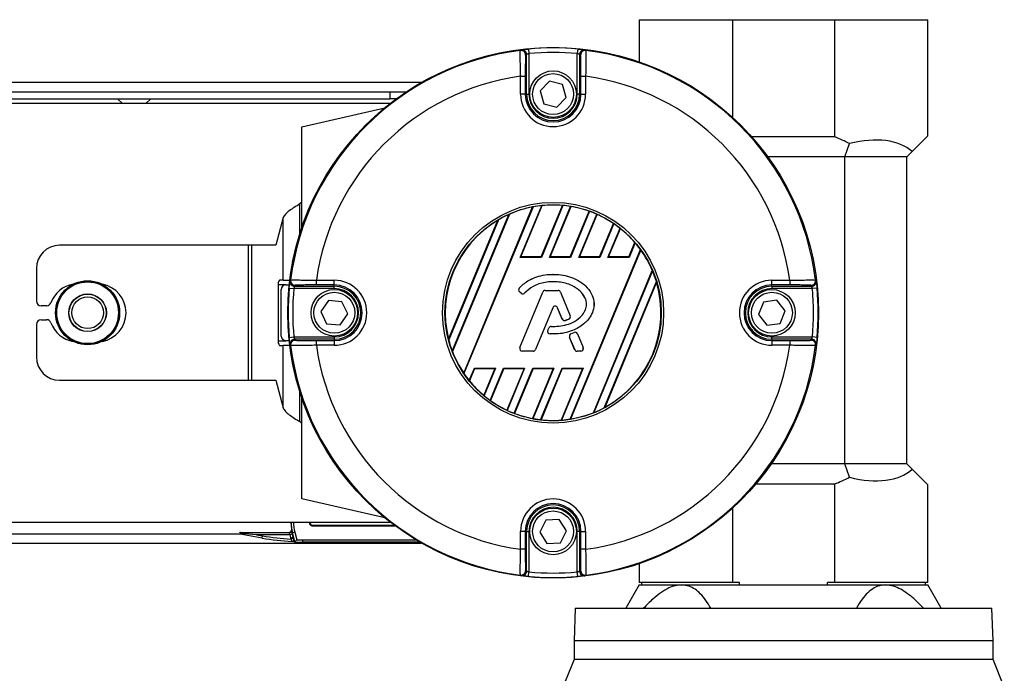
# Model space of a CAD drawing. Header units: millimetres. Extents: x 0 to 420, y 0 to 297.
# Tile 45 of 62: x 206 to 223, y 236 to 248. Entities that reach past the tile are written whole.
import ezdxf

# ---------------------------------------------------------------- set-up
doc = ezdxf.new("R2010")
doc.units = ezdxf.units.MM

msp = doc.modelspace()

# ---------------------------------------------------------------- linework, layer by layer
at = {"color": 7, "linetype": 'Continuous', "lineweight": 25}
for p, q in [((216.73198, 247.87661), (216.73198, 247.13961)), ((216.73198, 247.87661), (218.358, 247.87661)), ((218.358, 247.87661), (218.358, 246.17244)), ((218.358, 247.87661), (220.13516, 247.87661)), ((220.13516, 247.87661), (220.13516, 245.83248)), ((220.13516, 247.87661), (221.76118, 247.87661)), ((221.76118, 245.84871), (221.76118, 247.87661)), ((214.76943, 246.57875), (214.76943, 247.27018)), ((214.80245, 247.36499), (214.80998, 247.28423)), ((214.80998, 247.28423), (214.80998, 246.57875)), ((215.66022, 247.36499), (215.65269, 247.28423)), ((215.65269, 246.57875), (215.65269, 247.28423)), ((215.69324, 247.27018), (215.69324, 246.57875)), ((214.66493, 246.89053), (214.74603, 246.89053)), ((214.66493, 246.57875), (214.66493, 246.89053)), ((214.74603, 246.89053), (214.74603, 246.57875)), ((215.71664, 246.89053), (215.79775, 246.89053)), ((215.71664, 246.57875), (215.71664, 246.89053)), ((215.79775, 246.89053), (215.79775, 246.57875)), ((212.93882, 246.78154), (61.11078, 246.78154)), ((215.16627, 246.80368), (215.00401, 246.63487)), ((215.3936, 246.74756), (215.16627, 246.80368)), ((215.45866, 246.52263), (215.3936, 246.74756)), ((63.94985, 246.61931), (212.39227, 246.61931)), ((212.39227, 246.49763), (212.39227, 246.61931)), ((212.39227, 246.61931), (212.67554, 246.61931)), ((214.74603, 246.57875), (214.66493, 246.57875)), ((214.76943, 246.57875), (214.74603, 246.57875)), ((214.76943, 246.57875), (214.80998, 246.57875)), ((215.00401, 246.63487), (215.06907, 246.40994)), ((215.69324, 246.57875), (215.65269, 246.57875)), ((215.69324, 246.57875), (215.71664, 246.57875)), ((215.71664, 246.57875), (215.79775, 246.57875)), ((63.94985, 246.49763), (212.39227, 246.49763)), ((212.39343, 246.41652), (194.54674, 246.41652)), ((207.63797, 246.49763), (207.7281, 246.41652)), ((208.13368, 246.41652), (208.22381, 246.49763)), ((212.50096, 246.49763), (212.39227, 246.49763)), ((215.06907, 246.40994), (215.2964, 246.35382)), ((215.2964, 246.35382), (215.45866, 246.52263)), ((210.85107, 246.01094), (212.29876, 246.3409)), ((210.85107, 244.24652), (210.85107, 246.01094)), ((220.13516, 245.83248), (218.69202, 245.83248)), ((220.31345, 245.48368), (220.39789, 245.71567)), ((221.76118, 245.84871), (221.4888, 245.57633)), ((221.39616, 245.48368), (221.4888, 245.57633)), ((220.31345, 245.48368), (218.97214, 245.48368)), ((221.39616, 245.48368), (220.31345, 245.48368)), ((220.31345, 240.13002), (220.31345, 245.48368)), ((221.39616, 240.13002), (221.39616, 245.48368)), ((210.85107, 244.69538), (210.81904, 244.66334)), ((210.81904, 244.14812), (210.81904, 244.66334)), ((213.67387, 241.71537), (214.87315, 244.6107)), ((214.88221, 244.61388), (213.67802, 241.70672)), ((214.6597, 243.73254), (215.03401, 244.6362)), ((214.6704, 243.73969), (215.04148, 244.63555)), ((215.0216, 243.73969), (215.39375, 244.63813)), ((215.40178, 244.63884), (215.02638, 243.73254)), ((215.16894, 243.73254), (215.53717, 244.62154)), ((215.17964, 243.73969), (215.54386, 244.61899)), ((215.53084, 243.73969), (215.86091, 244.53654)), ((215.86819, 244.53544), (215.53562, 243.73254)), ((215.67817, 243.73254), (215.99048, 244.48652)), ((210.52627, 244.42586), (210.40116, 243.94248)), ((210.52627, 243.33411), (210.52627, 244.42586)), ((213.40955, 242.30667), (214.26814, 244.37949)), ((214.2793, 244.38774), (213.41161, 242.29295)), ((213.47363, 242.09851), (214.46064, 244.48138)), ((214.46935, 244.48371), (213.47814, 242.0907)), ((215.68888, 243.73969), (215.99648, 244.48231)), ((216.04008, 243.73969), (216.28206, 244.3239)), ((216.28866, 244.32114), (216.04485, 243.73254)), ((216.18741, 243.73254), (216.39798, 244.24089)), ((216.19811, 243.73969), (216.40324, 244.2349)), ((216.54931, 243.73969), (216.65432, 243.99319)), ((216.66015, 243.98858), (216.55409, 243.73254)), ((209.92117, 243.94248), (206.63303, 243.94248)), ((209.92117, 241.59011), (209.92117, 243.94248)), ((209.97888, 243.94248), (209.92117, 243.94248)), ((209.97888, 241.59011), (209.97888, 243.94248)), ((210.40116, 243.94248), (209.97888, 243.94248)), ((215.52729, 240.90945), (216.75359, 243.87002)), ((216.75787, 243.86166), (215.53622, 240.91233)), ((210.69463, 243.65857), (210.68884, 243.65857)), ((210.68884, 243.62857), (210.68884, 243.65857)), ((214.6597, 243.73254), (214.6704, 243.73969)), ((215.02638, 243.73254), (214.6597, 243.73254)), ((215.0216, 243.73969), (214.6704, 243.73969)), ((215.02638, 243.73254), (215.0216, 243.73969)), ((215.16894, 243.73254), (215.17964, 243.73969)), ((215.53562, 243.73254), (215.16894, 243.73254)), ((215.53084, 243.73969), (215.17964, 243.73969)), ((215.53562, 243.73254), (215.53084, 243.73969)), ((215.67817, 243.73254), (215.68888, 243.73969)), ((216.04485, 243.73254), (215.67817, 243.73254)), ((216.04008, 243.73969), (215.68888, 243.73969)), ((216.04485, 243.73254), (216.04008, 243.73969)), ((216.18741, 243.73254), (216.19811, 243.73969)), ((216.55409, 243.73254), (216.18741, 243.73254)), ((216.54931, 243.73969), (216.19811, 243.73969)), ((216.55409, 243.73254), (216.54931, 243.73969)), ((206.22745, 243.5369), (206.22745, 242.96909)), ((215.93349, 241.02356), (216.96013, 243.50209)), ((216.96481, 243.49468), (215.94203, 241.0255)), ((210.52627, 243.33411), (210.46302, 243.33411)), ((210.52627, 243.33411), (210.64272, 243.33411)), ((211.1071, 243.2516), (211.1071, 243.3327)), ((211.1071, 243.3327), (211.41888, 243.3327)), ((211.41888, 243.2516), (211.41888, 243.3327)), ((215.23134, 243.4364), (215.23134, 243.43675)), ((216.11909, 241.10878), (217.03111, 243.3106)), ((217.0335, 243.29767), (216.12992, 241.11624)), ((219.04379, 243.2516), (219.04379, 243.3327)), ((219.04379, 243.3327), (219.35557, 243.3327)), ((219.35557, 243.3327), (219.35557, 243.2516)), ((210.44203, 243.25299), (210.44203, 242.2796)), ((210.57569, 243.25299), (210.44203, 243.25299)), ((210.49457, 242.36071), (210.49457, 243.17188)), ((210.57569, 243.25299), (210.63341, 243.25299)), ((210.63264, 243.19518), (210.7134, 243.18765)), ((211.41888, 243.18765), (210.7134, 243.18765)), ((210.72745, 243.2282), (211.41888, 243.2282)), ((211.41888, 243.2516), (211.1071, 243.2516)), ((211.41888, 243.2282), (211.41888, 243.2516)), ((211.41888, 243.18765), (211.41888, 243.2282)), ((214.6412, 243.19544), (214.64094, 243.19567)), ((214.64627, 243.13085), (214.64604, 243.13058)), ((214.6755, 243.10601), (214.64604, 243.13058)), ((214.67572, 243.10629), (214.64627, 243.13085)), ((214.65356, 242.15871), (215.04941, 243.12826)), ((214.65389, 242.15858), (215.04974, 243.12812)), ((215.04974, 243.12812), (215.04941, 243.12826)), ((215.09165, 243.15628), (215.09165, 243.15664)), ((215.09165, 243.15664), (215.31696, 243.15664)), ((215.09165, 243.15628), (215.31696, 243.15628)), ((215.31696, 243.15628), (215.31696, 243.15664)), ((215.35887, 243.12812), (215.3592, 243.12826)), ((215.35887, 243.12812), (215.52883, 242.71185)), ((215.3592, 243.12826), (215.52916, 242.71198)), ((219.35557, 243.2516), (219.04379, 243.2516)), ((219.04379, 243.2282), (219.04379, 243.2516)), ((219.04379, 243.2282), (219.73522, 243.2282)), ((219.04379, 243.2282), (219.04379, 243.18765)), ((219.74927, 243.18765), (219.04379, 243.18765)), ((219.83004, 243.19518), (219.74927, 243.18765)), ((211.31898, 242.97807), (211.18553, 242.78566)), ((211.55233, 242.9587), (211.31898, 242.97807)), ((211.65223, 242.74693), (211.55233, 242.9587)), ((214.67572, 243.10629), (214.6755, 243.10601)), ((214.73888, 243.11134), (214.73915, 243.1111)), ((218.89989, 242.95101), (218.81187, 242.73403)), ((219.13181, 242.98327), (218.89989, 242.95101)), ((219.27571, 242.79856), (219.13181, 242.98327)), ((206.40547, 242.88797), (206.30857, 242.88797)), ((211.18553, 242.78566), (211.28543, 242.57389)), ((215.22383, 242.85441), (214.92577, 242.12435)), ((215.22416, 242.85427), (214.92609, 242.12422)), ((215.22383, 242.85441), (215.22416, 242.85427)), ((215.30897, 242.85441), (215.30865, 242.85427)), ((215.38896, 242.65757), (215.30865, 242.85427)), ((215.38929, 242.6577), (215.30897, 242.85441)), ((219.18769, 242.58158), (219.27571, 242.79856)), ((206.30857, 242.64462), (206.40547, 242.64462)), ((211.51878, 242.55452), (211.65223, 242.74693)), ((215.38929, 242.6577), (215.38896, 242.65757)), ((215.44439, 242.6315), (215.44449, 242.63116)), ((215.50415, 242.65287), (215.50429, 242.65254)), ((215.52883, 242.71185), (215.52916, 242.71198)), ((218.81187, 242.73403), (218.95577, 242.54932)), ((206.22745, 242.5635), (206.22745, 241.99569)), ((211.28543, 242.57389), (211.51878, 242.55452)), ((215.13879, 242.46051), (215.15489, 242.49899)), ((215.13912, 242.46038), (215.13879, 242.46051)), ((215.13912, 242.46038), (215.15522, 242.49885)), ((215.15522, 242.49885), (215.15489, 242.49899)), ((215.19695, 242.52665), (215.19695, 242.527)), ((218.95577, 242.54932), (219.18769, 242.58158)), ((210.44203, 242.2796), (210.57569, 242.2796)), ((210.63341, 242.2796), (210.57569, 242.2796)), ((210.63264, 242.33741), (210.7134, 242.34494)), ((210.7134, 242.34494), (211.41888, 242.34494)), ((211.41888, 242.30439), (210.72745, 242.30439)), ((211.1071, 242.19989), (211.1071, 242.28099)), ((211.1071, 242.28099), (211.41888, 242.28099)), ((211.41888, 242.34494), (211.41888, 242.30439)), ((211.41888, 242.30439), (211.41888, 242.28099)), ((211.41888, 242.28099), (211.41888, 242.19989)), ((215.17825, 242.3977), (215.17823, 242.39735)), ((215.51819, 242.34197), (215.51787, 242.34183)), ((215.60671, 242.12422), (215.51787, 242.34183)), ((215.60704, 242.12435), (215.51819, 242.34197)), ((215.5421, 242.401), (215.59642, 242.42434)), ((215.54224, 242.40068), (215.5421, 242.401)), ((215.54224, 242.40068), (215.59656, 242.42401)), ((215.59656, 242.42401), (215.59642, 242.42434)), ((215.65634, 242.39953), (215.65667, 242.39966)), ((215.65634, 242.39953), (215.75472, 242.15858)), ((215.65667, 242.39966), (215.75505, 242.15871)), ((219.04379, 242.30439), (219.04379, 242.34494)), ((219.04379, 242.34494), (219.74927, 242.34494)), ((219.04379, 242.30439), (219.04379, 242.28099)), ((219.73522, 242.30439), (219.04379, 242.30439)), ((219.04379, 242.28099), (219.04379, 242.19989)), ((219.04379, 242.28099), (219.35557, 242.28099)), ((219.35557, 242.28099), (219.35557, 242.19989)), ((219.83004, 242.33741), (219.74927, 242.34494)), ((210.46302, 242.19848), (210.52627, 242.19848)), ((210.52627, 241.10673), (210.52627, 242.19848)), ((210.64272, 242.19848), (210.52627, 242.19848)), ((211.41888, 242.19989), (211.1071, 242.19989)), ((214.65389, 242.15858), (214.65356, 242.15871)), ((214.88385, 242.09619), (214.69581, 242.09619)), ((214.69581, 242.09619), (214.69581, 242.09584)), ((214.88385, 242.09584), (214.69581, 242.09584)), ((214.88385, 242.09619), (214.88385, 242.09584)), ((214.92577, 242.12435), (214.92609, 242.12422)), ((215.60704, 242.12435), (215.60671, 242.12422)), ((215.64896, 242.09619), (215.64896, 242.09584)), ((215.7128, 242.09619), (215.64896, 242.09619)), ((215.7128, 242.09584), (215.64896, 242.09584)), ((215.7128, 242.09619), (215.7128, 242.09584)), ((215.75472, 242.15858), (215.75505, 242.15871)), ((219.35557, 242.19989), (219.04379, 242.19989)), ((210.68884, 241.87402), (210.68884, 241.90402)), ((210.68884, 241.87402), (210.69463, 241.87402)), ((213.76959, 241.58361), (213.85924, 241.80005)), ((213.86402, 241.7929), (213.77533, 241.57878)), ((213.85924, 241.80005), (214.22592, 241.80005)), ((213.85924, 241.80005), (213.86402, 241.7929)), ((213.86402, 241.7929), (214.21522, 241.7929)), ((214.21522, 241.7929), (214.02259, 241.32787)), ((214.22592, 241.80005), (214.02777, 241.32168)), ((214.13574, 241.23818), (214.36848, 241.80005)), ((214.37326, 241.7929), (214.14227, 241.23526)), ((214.22592, 241.80005), (214.21522, 241.7929)), ((214.36848, 241.80005), (214.73516, 241.80005)), ((214.36848, 241.80005), (214.37326, 241.7929)), ((214.37326, 241.7929), (214.72445, 241.7929)), ((214.72445, 241.7929), (214.42475, 241.06937)), ((214.73516, 241.80005), (214.43068, 241.06499)), ((214.55175, 241.01312), (214.87771, 241.80005)), ((214.88249, 241.7929), (214.55897, 241.01185)), ((214.73516, 241.80005), (214.72445, 241.7929)), ((215.23369, 241.7929), (214.87292, 240.92193)), ((214.87771, 241.80005), (215.24439, 241.80005)), ((214.87771, 241.80005), (214.88249, 241.7929)), ((215.24439, 241.80005), (214.87954, 240.91922)), ((214.88249, 241.7929), (215.23369, 241.7929)), ((215.01358, 240.89866), (215.38695, 241.80005)), ((215.39173, 241.7929), (215.02154, 240.89918)), ((215.24439, 241.80005), (215.23369, 241.7929)), ((215.74293, 241.7929), (215.36999, 240.89255)), ((215.75363, 241.80005), (215.37737, 240.89169)), ((215.38695, 241.80005), (215.75363, 241.80005)), ((215.38695, 241.80005), (215.39173, 241.7929)), ((215.39173, 241.7929), (215.74293, 241.7929)), ((215.75363, 241.80005), (215.74293, 241.7929)), ((206.63303, 241.59011), (209.92117, 241.59011)), ((209.92117, 241.59011), (209.97888, 241.59011)), ((209.97888, 241.59011), (210.40116, 241.59011)), ((210.40116, 241.59011), (210.52627, 241.10673)), ((210.81904, 240.86925), (210.81904, 241.38447)), ((210.85107, 239.52165), (210.85107, 241.28607)), ((210.81904, 240.86925), (210.85107, 240.83721)), ((220.31345, 240.13002), (219.02974, 240.13002)), ((220.39789, 239.89804), (220.31345, 240.13002)), ((221.39616, 240.13002), (220.31345, 240.13002)), ((221.4888, 240.03738), (221.39616, 240.13002)), ((221.4888, 240.03738), (221.76118, 239.765)), ((218.76223, 239.78122), (220.13516, 239.78122)), ((220.13516, 239.78122), (220.13516, 238.06156)), ((221.76118, 238.06156), (221.76118, 239.765)), ((212.29876, 239.19169), (210.85107, 239.52165)), ((218.358, 239.36015), (218.358, 238.06156)), ((194.54674, 239.11607), (212.39343, 239.11607)), ((210.67254, 239.04793), (210.66684, 239.11607)), ((210.6677, 239.07045), (210.67549, 238.97736)), ((210.98922, 239.11607), (210.98922, 239.09206)), ((210.98922, 239.09206), (210.99984, 239.10268)), ((210.99984, 239.11607), (210.99984, 239.10268)), ((211.04039, 239.06213), (211.02978, 239.05151)), ((211.02978, 239.05151), (212.47848, 239.05151)), ((211.04039, 239.06213), (212.46421, 239.06213)), ((215.10528, 239.15116), (214.99742, 238.94333)), ((215.3392, 239.16167), (215.10528, 239.15116)), ((215.46525, 238.96434), (215.3392, 239.16167)), ((191.47977, 238.91328), (209.7697, 238.91328)), ((210.16098, 238.83771), (209.78106, 238.9047)), ((209.78388, 238.9369), (210.63271, 238.9369)), ((210.06199, 238.89634), (209.85928, 238.91408)), ((210.06199, 238.89634), (210.16802, 238.87765)), ((210.64582, 238.89634), (210.06199, 238.89634)), ((210.16098, 238.83771), (210.16802, 238.87765)), ((210.68571, 238.90365), (210.64582, 238.89634)), ((210.65803, 238.94578), (210.6556, 238.94398)), ((210.69837, 238.84588), (210.65911, 238.83582)), ((210.66271, 238.82176), (210.65911, 238.83582)), ((210.70198, 238.83183), (210.66271, 238.82176)), ((210.73051, 238.94117), (210.69124, 238.93111)), ((210.73261, 238.76977), (210.69124, 238.93111)), ((210.69124, 238.93111), (210.69837, 238.84588)), ((210.69837, 238.84588), (210.70198, 238.83183)), ((210.73051, 238.94117), (210.76429, 238.80941)), ((214.66493, 238.64206), (214.66493, 238.95384)), ((214.74603, 238.95384), (214.66493, 238.95384)), ((214.74603, 238.95384), (214.74603, 238.64206)), ((214.76943, 238.95384), (214.74603, 238.95384)), ((214.76943, 238.26241), (214.76943, 238.95384)), ((214.76943, 238.95384), (214.80998, 238.95384)), ((214.80998, 238.95384), (214.80998, 238.24836)), ((214.99742, 238.94333), (215.12348, 238.74601)), ((215.35739, 238.75651), (215.46525, 238.96434)), ((215.69324, 238.95384), (215.65269, 238.95384)), ((215.65269, 238.24836), (215.65269, 238.95384)), ((215.69324, 238.95384), (215.69324, 238.26241)), ((215.69324, 238.95384), (215.71664, 238.95384)), ((215.71664, 238.64206), (215.71664, 238.95384)), ((215.71664, 238.95384), (215.79775, 238.95384)), ((215.79775, 238.95384), (215.79775, 238.64206)), ((191.46704, 238.75105), (212.93882, 238.75105)), ((210.73254, 238.76975), (210.73261, 238.76977)), ((210.86441, 238.80816), (210.86441, 238.76761)), ((210.86441, 238.80816), (212.84157, 238.80816)), ((212.91006, 238.76761), (210.86441, 238.76761)), ((215.12348, 238.74601), (215.35739, 238.75651)), ((214.74603, 238.64206), (214.66493, 238.64206)), ((215.79775, 238.64206), (215.71664, 238.64206)), ((216.73198, 238.39298), (216.73198, 238.06156)), ((214.80245, 238.1676), (214.80998, 238.24836)), ((215.66022, 238.1676), (215.65269, 238.24836)), ((216.73198, 238.021), (216.49782, 237.61542)), ((218.358, 238.06156), (216.73198, 238.06156)), ((216.73198, 238.021), (217.46849, 238.021)), ((216.77254, 238.06156), (216.77254, 238.021)), ((217.46849, 238.021), (221.02467, 238.021)), ((218.48026, 238.06156), (218.358, 238.06156)), ((218.48026, 238.021), (218.48026, 238.06156)), ((220.0129, 238.021), (220.0129, 238.06156)), ((220.13516, 238.06156), (220.0129, 238.06156)), ((221.76118, 238.06156), (220.13516, 238.06156)), ((221.02467, 238.021), (221.76118, 238.021)), ((221.72062, 238.021), (221.72062, 238.06156)), ((221.99534, 237.61542), (221.76118, 238.021)), ((215.61664, 237.61542), (215.59636, 237.04761)), ((215.61664, 237.61542), (222.87653, 237.61542)), ((222.89681, 237.04761), (222.87653, 237.61542)), ((215.59636, 237.04761), (215.59636, 236.72315)), ((222.89681, 237.04761), (215.59636, 237.04761)), ((222.89681, 236.72315), (222.89681, 237.04761)), ((215.59636, 236.72315), (215.39972, 236.23645)), ((222.89681, 236.72315), (215.59636, 236.72315)), ((223.09344, 236.23645), (222.89681, 236.72315))]:
    msp.add_line(p, q, dxfattribs=at)
for centre, radius in [((215.23134, 242.76629), 4.62362), ((215.23134, 246.57875), 0.40559), ((215.23134, 246.57875), 0.35692), ((215.23134, 242.76629), 1.92512), ((215.23134, 242.76629), 1.88458), ((207.11973, 242.76629), 0.55883), ((207.11973, 242.76629), 0.55881), ((207.11973, 242.76629), 0.55434), ((207.11973, 242.76629), 0.53814), ((211.41888, 242.76629), 0.40559), ((211.41888, 242.76629), 0.35692), ((219.04379, 242.76629), 0.40559), ((219.04379, 242.76629), 0.35692), ((207.11973, 242.76629), 0.32871), ((207.11973, 242.76629), 0.32446), ((207.11973, 242.76629), 0.27579), ((215.23134, 238.95384), 0.40559), ((215.23134, 238.95384), 0.35692)]:
    msp.add_circle(centre, radius, dxfattribs=at)
for centre, radius, start, end in [((215.23134, 242.76629), 4.60907, 97.105494, 172.894506), ((218.1191, 241.75444), 6.56925, 121.582427, 121.760821), ((214.67122, 247.25947), 0.08112, 0.009403, 97.090311), ((214.68831, 247.27018), 0.08111, 52.066731, 96.863435), ((214.6883, 247.27016), 0.08113, 0.011757, 52.068412), ((215.23134, 242.76629), 4.61866, 84.671862, 95.328138), ((215.23134, 242.76629), 4.53754, 84.671862, 95.328138), ((215.77437, 247.27016), 0.08113, 117.333778, 179.988497), ((215.79145, 247.25947), 0.08112, 82.909689, 179.990597), ((215.77436, 247.27018), 0.08111, 83.135738, 117.334303), ((212.34357, 241.75443), 6.56927, 58.239179, 58.417573), ((215.23134, 242.76629), 4.60907, 7.105494, 82.894506), ((215.23134, 242.76629), 4.16295, 97.819893, 172.180107), ((215.23134, 242.76629), 4.16295, 7.819893, 82.180107), ((215.23134, 246.57875), 0.56641, 180, 0), ((215.23134, 246.57875), 0.48531, 180, 0), ((215.23134, 246.57875), 0.46191, 180, 0), ((215.23134, 246.57875), 0.42135, 180, 0), ((219.24658, 243.48012), 2.5146, 62.751659, 69.306459), ((215.23134, 242.76629), 1.87887, 100.990036, 113.925891), ((215.23134, 242.76629), 1.88028, 96.024018, 100.700664), ((215.23134, 242.76629), 1.87887, 85.04107, 95.799519), ((215.23134, 242.76629), 1.88028, 80.638935, 84.799043), ((215.23134, 242.76629), 1.87887, 70.422593, 80.425164), ((215.23134, 242.76629), 1.88028, 66.187762, 70.202208), ((215.23134, 242.76629), 1.87887, 120.840183, 194.159817), ((215.23134, 242.76629), 1.88028, 114.197356, 120.419285), ((215.23134, 242.76629), 1.87887, 55.997198, 65.968622), ((215.23134, 242.76629), 1.88028, 51.650296, 55.783514), ((215.23134, 242.76629), 1.87887, 40.767963, 51.41119), ((215.23134, 242.76629), 1.88028, 35.944189, 40.545483), ((206.63303, 243.5369), 0.40558, 90, 180), ((215.23134, 242.76629), 1.87887, 23.055257, 35.661307), ((215.23134, 242.76629), 1.88028, 16.826892, 22.791751), ((210.53612, 243.27191), 0.09598, 139.609308, 191.369055), ((210.72745, 243.30932), 0.08111, 173.135738, 207.334303), ((216.2432, 239.87853), 6.56927, 148.239179, 148.417573), ((210.73817, 243.32641), 0.08112, 172.909689, 269.990597), ((211.41888, 242.76629), 0.56641, 270, 90), ((215.23134, 242.76629), 1.87887, 298.57164, 16.42836), ((219.04379, 242.76629), 0.56641, 90, 270), ((219.72451, 243.32641), 0.08112, 270.009403, 7.090311), ((219.73522, 243.30932), 0.08111, 322.066731, 6.863435), ((214.21948, 239.87853), 6.56925, 31.582427, 31.760821), ((206.9575, 242.76629), 0.50698, 100.134954, 159.828729), ((207.28196, 242.76629), 0.50698, 280.134954, 79.865046), ((210.57569, 243.17188), 0.08112, 90, 180), ((215.23134, 242.76629), 4.61866, 174.671862, 185.328138), ((210.72747, 243.30933), 0.08113, 207.333778, 269.988497), ((215.23134, 242.76629), 4.53754, 174.671862, 185.328138), ((211.41888, 242.76629), 0.48531, 270, 90), ((211.41888, 242.76629), 0.46191, 270, 90), ((211.41888, 242.76629), 0.42135, 270, 90), ((214.67527, 243.16562), 0.04563, 138.805903, 230.16689), ((214.67527, 243.16562), 0.04527, 138.805903, 230.16689), ((215.09165, 243.11101), 0.04563, 90, 157.790712), ((215.09165, 243.11101), 0.04527, 90, 157.790712), ((215.31696, 243.11101), 0.04563, 22.209291, 90), ((215.31696, 243.11101), 0.04527, 22.209291, 90), ((219.04379, 242.76629), 0.48531, 90, 270), ((219.04379, 242.76629), 0.46191, 90, 270), ((219.04379, 242.76629), 0.42135, 90, 270), ((219.7352, 243.30933), 0.08113, 270.011757, 322.068412), ((215.23134, 242.76629), 4.53754, 354.671862, 5.328138), ((215.23134, 242.76629), 4.61866, 354.671862, 5.328138), ((206.30857, 242.96909), 0.08112, 180, 270), ((214.70472, 243.14105), 0.04563, 230.16689, 318.977091), ((214.70472, 243.14105), 0.04527, 230.16689, 318.977091), ((206.40547, 242.96909), 0.08112, 270, 339.828729), ((215.2664, 242.83703), 0.04598, 22.209261, 157.790711), ((215.2664, 242.83703), 0.04563, 22.209261, 157.790711), ((206.30857, 242.5635), 0.08112, 90, 180), ((206.40547, 242.5635), 0.08112, 20.171271, 90), ((215.4312, 242.67481), 0.04563, 202.209261, 286.934979), ((215.4312, 242.67481), 0.04527, 202.209261, 286.934979), ((215.48691, 242.69473), 0.04527, 292.378703, 22.209291), ((215.48691, 242.69473), 0.04563, 292.378703, 22.209291), ((206.9575, 242.76629), 0.50698, 200.171271, 259.865046), ((215.18088, 242.4429), 0.04563, 157.290493, 266.671349), ((215.18088, 242.4429), 0.04527, 157.290493, 266.671349), ((215.19698, 242.48137), 0.04563, 90.034995, 157.290493), ((215.19698, 242.48137), 0.04527, 90.034995, 157.290493), ((215.61443, 242.38241), 0.04563, 22.209257, 113.245837), ((215.61443, 242.38241), 0.04527, 22.209257, 113.245837), ((210.53612, 242.26068), 0.09598, 168.630945, 220.390692), ((210.57569, 242.36071), 0.08112, 180, 270), ((210.72745, 242.22327), 0.08111, 142.066731, 186.863435), ((210.73817, 242.20618), 0.08112, 90.009403, 187.090311), ((210.72747, 242.22326), 0.08113, 90.011757, 142.068412), ((215.23134, 242.76629), 1.88028, 194.580715, 200.802644), ((215.56011, 242.35908), 0.04563, 113.245837, 202.209268), ((215.56011, 242.35908), 0.04527, 113.245837, 202.209268), ((219.72451, 242.20618), 0.08112, 352.909689, 89.990597), ((219.7352, 242.22326), 0.08113, 27.333778, 89.988497), ((219.73523, 242.22327), 0.08111, 353.135738, 27.334303), ((216.24319, 245.65406), 6.56925, 211.582427, 211.760821), ((215.23134, 242.76629), 4.60907, 187.105494, 262.894506), ((215.23134, 242.76629), 4.16295, 187.819893, 262.180107), ((215.23134, 242.76629), 1.87887, 201.074109, 214.009964), ((214.69581, 242.14147), 0.04563, 157.790712, 270), ((214.69581, 242.14147), 0.04527, 157.790712, 270), ((214.88385, 242.14147), 0.04527, 270, 337.790711), ((214.88385, 242.14147), 0.04563, 270, 337.790711), ((215.64896, 242.14147), 0.04563, 202.209268, 270), ((215.64896, 242.14147), 0.04527, 202.209268, 270), ((215.7128, 242.14147), 0.04563, 270, 22.209257), ((215.7128, 242.14147), 0.04527, 270, 22.209257), ((215.23134, 242.76629), 4.16295, 277.819893, 352.180107), ((215.23134, 242.76629), 4.60907, 277.105494, 352.894506), ((214.21947, 245.65406), 6.56927, 328.239179, 328.417573), ((206.63303, 241.99569), 0.40558, 180, 270), ((215.23134, 242.76629), 1.88028, 214.299336, 218.975982), ((215.23134, 242.76629), 1.87887, 219.200481, 229.95893), ((215.23134, 242.76629), 1.88028, 230.200957, 234.361065), ((215.23134, 242.76629), 1.87887, 234.574836, 244.577407), ((215.23134, 242.76629), 1.88028, 244.797792, 248.812238), ((215.23134, 242.76629), 1.88028, 292.208249, 298.173108), ((215.23134, 242.76629), 1.87887, 249.031378, 259.002802), ((215.23134, 242.76629), 1.88028, 259.216486, 263.349704), ((215.23134, 242.76629), 1.87887, 263.58881, 274.232037), ((215.23134, 242.76629), 1.88028, 274.454517, 279.055811), ((215.23134, 242.76629), 1.87887, 279.338693, 291.944743), ((219.24658, 242.13359), 2.5146, 290.693541, 297.248341), ((215.23134, 238.95384), 0.56641, 0, 180), ((215.23134, 238.95384), 0.48531, 0, 180), ((215.23134, 238.95384), 0.46191, 0, 180), ((215.23134, 238.95384), 0.42135, 0, 180), ((209.78417, 238.92065), 0.01625, 91.024443, 258.975557), ((210.63336, 238.97461), 0.03947, 268.428233, 359.054917), ((210.6327, 238.97746), 0.04056, 270.019177, 304.375878), ((214.67122, 238.27312), 0.08112, 262.909689, 359.990597), ((218.11911, 243.77816), 6.56927, 238.239179, 238.417573), ((214.68831, 238.26241), 0.08111, 263.135738, 297.334303), ((214.6883, 238.26243), 0.08113, 297.333778, 359.988497), ((215.23134, 242.76629), 4.61866, 264.671862, 275.328138), ((215.23134, 242.76629), 4.53754, 264.671862, 275.328138), ((215.77437, 238.26243), 0.08113, 180.011757, 232.068412), ((215.79145, 238.27312), 0.08112, 180.009403, 277.090311), ((215.77436, 238.26241), 0.08111, 232.066731, 276.863435), ((212.34358, 243.77815), 6.56925, 301.582427, 301.760821)]:
    msp.add_arc(centre, radius, start, end, dxfattribs=at)
for centre, major_axis, ratio, start_param, end_param in [((218.51736, 242.76629), (6.41032, 0), 0.86604739, 2.19527034, 2.19855917), ((211.94532, 242.76629), (6.41032, 0), 0.86604739, 0.94303348, 0.94632232), ((219.24658, 243.26309), (2.279, 2.279), 0.46630766, 0.03341819, 0.65889074), ((215.62825, 242.60189), (2.00415, -0.83014), 0.98019282, 2.30860905, 2.3130735), ((214.90712, 242.90059), (1.63708, -0.6781), 0.98019282, 1.88035423, 1.88459443), ((215.6105, 242.60924), (1.91455, -0.79303), 0.98019282, 2.05765554, 2.06156429), ((214.88938, 242.90794), (1.72668, -0.71521), 0.98019282, 1.59762034, 1.60144841), ((215.59276, 242.61659), (1.82495, -0.75592), 0.98019282, 1.81617362, 1.8199076), ((214.87163, 242.91529), (1.81627, -0.75232), 0.98019282, 1.34530368, 1.3490343), ((215.64599, 242.59454), (2.09374, -0.86726), 0.98019282, 2.60598825, 2.612204), ((214.92486, 242.89324), (1.54748, -0.64099), 0.98019282, 2.2327064, 2.23813051), ((215.57502, 242.62394), (1.73536, -0.71881), 0.98019282, 1.56556228, 1.56936965), ((214.85389, 242.92264), (1.90587, -0.78944), 0.98019282, 1.10352687, 1.10740604), ((215.55727, 242.63129), (1.64576, -0.6817), 0.98019282, 1.28657498, 1.29075486), ((214.83614, 242.92999), (1.99547, -0.82655), 0.98019282, 0.85404174, 0.85842505), ((215.53953, 242.63864), (1.55616, -0.64458), 0.98019282, 0.94311084, 0.94834656), ((214.8184, 242.93734), (2.08506, -0.86366), 0.98019282, 0.56294657, 0.56885653), ((215.23134, 239.48028), (0, 6.41032), 0.86604739, 0.94303348, 0.94632232), ((215.23134, 239.48028), (0, 6.41032), 0.86604739, 5.33686299, 5.34015183), ((215.23134, 246.05231), (0, 6.41032), 0.86604739, 2.19527034, 2.19855917), ((215.64599, 242.59454), (2.09374, -0.86726), 0.98019282, 3.67098131, 3.67719706), ((215.23134, 246.05231), (0, 6.41032), 0.86604739, 4.08462614, 4.08791497), ((214.92486, 242.89324), (1.54748, -0.64099), 0.98019282, 4.0450548, 4.05047891), ((215.62825, 242.60189), (2.00415, -0.83014), 0.98019282, 3.97011181, 3.97457626), ((214.90712, 242.90059), (1.63708, -0.6781), 0.98019282, 4.39859087, 4.40283108), ((215.6105, 242.60924), (1.91455, -0.79303), 0.98019282, 4.22162102, 4.22552977), ((214.88938, 242.90794), (1.72668, -0.71521), 0.98019282, 4.68173689, 4.68556496), ((215.59276, 242.61659), (1.82495, -0.75592), 0.98019282, 4.46327771, 4.46701168), ((214.8184, 242.93734), (2.08506, -0.86366), 0.98019282, 5.71432878, 5.72023873), ((214.87163, 242.91529), (1.81627, -0.75232), 0.98019282, 4.934151, 4.93788163), ((215.57502, 242.62394), (1.73536, -0.71881), 0.98019282, 4.71381566, 4.71762303), ((214.85389, 242.92264), (1.90587, -0.78944), 0.98019282, 5.17577927, 5.17965844), ((215.55727, 242.63129), (1.64576, -0.6817), 0.98019282, 4.99243045, 4.99661033), ((214.83614, 242.92999), (1.99547, -0.82655), 0.98019282, 5.42476026, 5.42914357), ((215.53953, 242.63864), (1.55616, -0.64458), 0.98019282, 5.33483875, 5.34007447), ((219.24658, 242.35061), (2.279, -2.279), 0.46630766, 5.62429457, 6.24976711), ((211.47604, 239.13807), (-0.06894, 0.82414), 0.98083146, 1.51553927, 1.74190894), ((211.47604, 239.13807), (0.06563, -0.78458), 0.9787714, 4.65864526, 4.88350159), ((211.02979, 239.09207), (0.02869, 0.02869), 0.99969546, 2.35634678, 3.92683852), ((211.04041, 239.10269), (0.02869, 0.02869), 0.99969546, 2.35634678, 3.92683852), ((209.92183, 238.89634), (0.13803, -0.04055), 0.00479343, 3.10782516, 4.2435224), ((210.86526, 242.83251), (0.35354, 4.04098), 0.9998496, 3.05433952, 3.18382074), ((210.86526, 242.83251), (0.35001, 4.00058), 0.99984653, 3.05433952, 3.1784061), ((210.63268, 238.89634), (0, 0.04056), 0.03491013, 6.26573201, 6.57797169), ((211.48312, 239.05344), (0.07254, -0.86716), 0.9787714, 4.81224542, 4.88350159), ((211.48312, 239.05344), (-0.06923, 0.8276), 0.97671996, 1.67065277, 1.74190894), ((210.82198, 242.33776), (-3.25553, 3.4281), 0.63102628, 2.12993617, 2.1343984), ((210.86452, 242.82402), (0.35354, 4.04098), 0.9998496, 3.19632581, 3.22884579), ((210.86452, 242.82402), (0.35001, 4.00058), 0.99984653, 3.20390865, 3.22884579), ((218.51736, 242.76629), (6.41032, 0), 0.86604739, 4.08462614, 4.08791497), ((211.94532, 242.76629), (6.41032, 0), 0.86604739, 5.33686299, 5.34015183)]:
    msp.add_ellipse(centre, major_axis=major_axis, ratio=ratio, start_param=start_param, end_param=end_param, dxfattribs=at)
for points, knots in [([(214.66493, 246.89053), (214.66377, 246.94138), (214.66146, 247.0431), (214.65955, 247.17854), (214.65903, 247.28018), (214.65976, 247.33208), (214.66082, 247.33782), (214.66121, 247.33997)], [0, 0, 0, 0, 0.21814391, 0.43644346, 0.65416005, 0.87038191, 1, 1, 1, 1]), ([(214.67862, 247.35071), (214.68022, 247.35102), (214.68344, 247.35165), (214.70531, 247.35455), (214.73701, 247.35833), (214.7714, 247.36203), (214.79386, 247.36417), (214.80245, 247.36499)], [0, 0, 0, 0, 0.21375419, 0.42830474, 0.6450109, 0.86422349, 1, 1, 1, 1]), ([(214.75235, 247.25948), (214.75192, 247.25771), (214.75077, 247.25297), (214.749, 247.21033), (214.74736, 247.12689), (214.74625, 247.01574), (214.7461, 246.93227), (214.74603, 246.89053)], [0, 0, 0, 0, 0.129423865, 0.345421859, 0.56310236, 0.781564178, 1, 1, 1, 1]), ([(214.80998, 247.28423), (214.80717, 247.28342), (214.79979, 247.28131), (214.78856, 247.27768), (214.77821, 247.27398), (214.77103, 247.27112), (214.76996, 247.27049), (214.76943, 247.27018)], [0, 0, 0, 0, 0.13617722, 0.35693013, 0.57482542, 0.78879064, 1, 1, 1, 1]), ([(215.69324, 247.27018), (215.69304, 247.27032), (215.69248, 247.27072), (215.68774, 247.27271), (215.67856, 247.27613), (215.66643, 247.28024), (215.65727, 247.2829), (215.65269, 247.28423)], [0, 0, 0, 0, 0.124456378, 0.338990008, 0.557746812, 0.778815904, 1, 1, 1, 1]), ([(215.66022, 247.36499), (215.67426, 247.36363), (215.70228, 247.36092), (215.73865, 247.35682), (215.76222, 247.35393), (215.76836, 247.35306), (215.7696, 247.35288)], [0, 0, 0, 0, 0.308703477, 0.61628952, 0.922046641, 1, 1, 1, 1]), ([(215.71664, 246.89053), (215.71661, 246.91736), (215.71654, 246.98542), (215.71578, 247.08855), (215.71435, 247.18203), (215.71246, 247.24603), (215.71104, 247.255), (215.71033, 247.25948)], [0, 0, 0, 0, 0.14084344, 0.35738662, 0.57221465, 0.78608966, 1, 1, 1, 1]), ([(215.73728, 247.34194), (215.74104, 247.34382), (215.74885, 247.3477), (215.76034, 247.35029), (215.76911, 247.35117), (215.77223, 247.3512), (215.77283, 247.3512)], [0, 0, 0, 0, 0.32939656, 0.68297005, 0.93935237, 1, 1, 1, 1]), ([(215.7696, 247.35288), (215.77422, 247.35225), (215.78247, 247.35113), (215.78357, 247.35084), (215.78406, 247.35071)], [0, 0, 0, 0, 0.55979039, 1, 1, 1, 1]), ([(215.80146, 247.33997), (215.80208, 247.33452), (215.80331, 247.32364), (215.8036, 247.24571), (215.80256, 247.13182), (215.80045, 247.00615), (215.79851, 246.92321), (215.79775, 246.89053)], [0, 0, 0, 0, 0.21421189, 0.42824134, 0.64302839, 0.85935193, 1, 1, 1, 1]), ([(210.63264, 243.19518), (210.634, 243.20922), (210.63671, 243.23724), (210.64081, 243.27361), (210.6437, 243.29718), (210.64457, 243.30332), (210.64475, 243.30456)], [0, 0, 0, 0, 0.30870348, 0.61628952, 0.92204664, 1, 1, 1, 1]), ([(210.64475, 243.30456), (210.64538, 243.30918), (210.6465, 243.31743), (210.64679, 243.31853), (210.64692, 243.31901)], [0, 0, 0, 0, 0.55979039, 1, 1, 1, 1]), ([(210.65569, 243.27224), (210.65381, 243.276), (210.64993, 243.28381), (210.64734, 243.29529), (210.64646, 243.30407), (210.64643, 243.30719), (210.64643, 243.30779)], [0, 0, 0, 0, 0.32939656, 0.68297005, 0.93935237, 1, 1, 1, 1]), ([(210.65766, 243.33642), (210.66311, 243.33704), (210.67399, 243.33827), (210.75192, 243.33856), (210.86581, 243.33752), (210.99149, 243.33541), (211.07442, 243.33347), (211.1071, 243.3327)], [0, 0, 0, 0, 0.21421189, 0.42824134, 0.64302839, 0.85935193, 1, 1, 1, 1]), ([(214.64094, 243.19567), (214.66367, 243.21909), (214.7322, 243.28968), (214.9049, 243.38833), (215.08888, 243.43332), (215.20888, 243.43621), (215.23134, 243.43675)], [0, 0, 0, 0, 0.14924319, 0.44987987, 0.89704631, 1, 1, 1, 1]), ([(214.6412, 243.19544), (214.66394, 243.21886), (214.73247, 243.28944), (214.90517, 243.38805), (215.08906, 243.43298), (215.20895, 243.43586), (215.23134, 243.4364)], [0, 0, 0, 0, 0.14931287, 0.45009112, 0.89734194, 1, 1, 1, 1]), ([(215.19695, 242.52665), (215.22942, 242.52723), (215.30894, 242.52867), (215.43469, 242.54574), (215.57667, 242.59313), (215.69406, 242.67256), (215.77729, 242.76793), (215.81423, 242.86037), (215.81599, 242.95402), (215.78064, 243.05306), (215.69667, 243.16002), (215.54438, 243.25924), (215.33172, 243.31268), (215.09876, 243.30703), (214.88629, 243.24371), (214.78487, 243.15264), (214.73888, 243.11134)], [0, 0, 0, 0, 0.046066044, 0.112821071, 0.179264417, 0.256715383, 0.310977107, 0.356650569, 0.394825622, 0.441357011, 0.502935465, 0.584573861, 0.694639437, 0.808434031, 0.913129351, 1, 1, 1, 1]), ([(215.19695, 242.527), (215.22942, 242.52759), (215.30891, 242.52902), (215.4346, 242.54608), (215.57648, 242.59343), (215.69379, 242.6728), (215.77696, 242.76808), (215.81387, 242.8604), (215.81564, 242.95393), (215.78035, 243.05284), (215.69648, 243.1597), (215.54433, 243.25887), (215.33184, 243.3123), (215.09902, 243.3067), (214.88658, 243.24347), (214.78516, 243.15241), (214.73915, 243.1111)], [0, 0, 0, 0, 0.04609678, 0.11285293, 0.17929738, 0.25674037, 0.31099249, 0.35664115, 0.39478553, 0.44128565, 0.50283921, 0.58446278, 0.69452405, 0.80831626, 0.91305023, 1, 1, 1, 1]), ([(215.23134, 243.43675), (215.26383, 243.43586), (215.3475, 243.43355), (215.48085, 243.40906), (215.64297, 243.35037), (215.79235, 243.25086), (215.90014, 243.11295), (215.94895, 242.9689), (215.94397, 242.83057), (215.88399, 242.69147), (215.76434, 242.55337), (215.55424, 242.43591), (215.3447, 242.39271), (215.212, 242.39641), (215.17823, 242.39735)], [0, 0, 0, 0, 0.04881976, 0.12571906, 0.20251517, 0.30685015, 0.3908537, 0.46092726, 0.53130551, 0.59342069, 0.68533051, 0.8005518, 0.94923874, 1, 1, 1, 1]), ([(215.23134, 243.4364), (215.26383, 243.4355), (215.34668, 243.43321), (215.48001, 243.40902), (215.64213, 243.35046), (215.79211, 243.25061), (215.89982, 243.11278), (215.94859, 242.96885), (215.94362, 242.83065), (215.88368, 242.69166), (215.76412, 242.55365), (215.55412, 242.43625), (215.34467, 242.39306), (215.21202, 242.39676), (215.17825, 242.3977)], [0, 0, 0, 0, 0.04884718, 0.1245489, 0.20256434, 0.30689196, 0.39088187, 0.46093491, 0.53129283, 0.59338344, 0.68528564, 0.80050924, 0.94921749, 1, 1, 1, 1]), ([(219.35557, 243.3327), (219.40642, 243.33386), (219.50814, 243.33617), (219.64358, 243.33808), (219.74522, 243.3386), (219.79712, 243.33787), (219.80286, 243.33682), (219.80501, 243.33642)], [0, 0, 0, 0, 0.21814391, 0.43644346, 0.65416005, 0.87038191, 1, 1, 1, 1]), ([(219.81575, 243.31901), (219.81606, 243.31741), (219.81669, 243.31419), (219.81959, 243.29233), (219.82337, 243.26062), (219.82707, 243.22623), (219.82921, 243.20377), (219.83004, 243.19518)], [0, 0, 0, 0, 0.21375419, 0.42830474, 0.6450109, 0.86422349, 1, 1, 1, 1]), ([(210.72745, 243.2282), (210.72731, 243.228), (210.72691, 243.22744), (210.72492, 243.2227), (210.7215, 243.21352), (210.7174, 243.20139), (210.71473, 243.19223), (210.7134, 243.18765)], [0, 0, 0, 0, 0.12445638, 0.33899001, 0.55774681, 0.7788159, 1, 1, 1, 1]), ([(211.1071, 243.2516), (211.08028, 243.25157), (211.01221, 243.25149), (210.90908, 243.25074), (210.8156, 243.24931), (210.7516, 243.24742), (210.74264, 243.246), (210.73815, 243.24528)], [0, 0, 0, 0, 0.14084344, 0.35738662, 0.57221465, 0.78608966, 1, 1, 1, 1]), ([(219.72452, 243.24528), (219.72275, 243.24571), (219.71801, 243.24686), (219.67538, 243.24863), (219.59193, 243.25027), (219.48078, 243.25139), (219.39731, 243.25153), (219.35557, 243.2516)], [0, 0, 0, 0, 0.129423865, 0.345421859, 0.56310236, 0.781564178, 1, 1, 1, 1]), ([(219.74927, 243.18765), (219.74847, 243.19046), (219.74635, 243.19784), (219.74272, 243.20907), (219.73902, 243.21942), (219.73616, 243.2266), (219.73553, 243.22767), (219.73522, 243.2282)], [0, 0, 0, 0, 0.13617722, 0.35693013, 0.57482542, 0.78879064, 1, 1, 1, 1]), ([(215.50415, 242.65287), (215.49662, 242.64986), (215.48302, 242.64443), (215.46307, 242.63737), (215.45062, 242.63346), (215.44439, 242.6315)], [0, 0, 0, 0, 0.38337292, 0.69155302, 1, 1, 1, 1]), ([(215.50429, 242.65254), (215.49675, 242.64953), (215.48315, 242.6441), (215.46318, 242.63704), (215.45072, 242.63312), (215.44449, 242.63116)], [0, 0, 0, 0, 0.3831699, 0.69145138, 1, 1, 1, 1]), ([(210.64692, 242.21358), (210.64661, 242.21518), (210.64598, 242.2184), (210.64308, 242.24026), (210.6393, 242.27197), (210.6356, 242.30636), (210.63346, 242.32882), (210.63264, 242.33741)], [0, 0, 0, 0, 0.21375419, 0.42830474, 0.6450109, 0.86422349, 1, 1, 1, 1]), ([(210.7134, 242.34494), (210.71421, 242.34213), (210.71632, 242.33475), (210.71995, 242.32352), (210.72365, 242.31317), (210.72651, 242.30599), (210.72714, 242.30492), (210.72745, 242.30439)], [0, 0, 0, 0, 0.13617722, 0.35693013, 0.57482542, 0.78879064, 1, 1, 1, 1]), ([(210.73815, 242.28731), (210.73993, 242.28688), (210.74466, 242.28573), (210.7873, 242.28396), (210.87074, 242.28232), (210.98189, 242.2812), (211.06537, 242.28106), (211.1071, 242.28099)], [0, 0, 0, 0, 0.12942387, 0.34542186, 0.56310236, 0.78156418, 1, 1, 1, 1]), ([(219.35557, 242.28099), (219.3824, 242.28102), (219.45046, 242.2811), (219.55359, 242.28185), (219.64707, 242.28328), (219.71107, 242.28517), (219.72004, 242.28659), (219.72452, 242.28731)], [0, 0, 0, 0, 0.14084344, 0.35738662, 0.57221465, 0.78608966, 1, 1, 1, 1]), ([(219.73522, 242.30439), (219.73536, 242.30459), (219.73576, 242.30515), (219.73775, 242.30989), (219.74117, 242.31907), (219.74528, 242.3312), (219.74794, 242.34036), (219.74927, 242.34494)], [0, 0, 0, 0, 0.12445638, 0.33899001, 0.55774681, 0.7788159, 1, 1, 1, 1]), ([(219.80699, 242.26035), (219.80886, 242.25659), (219.81274, 242.24878), (219.81533, 242.2373), (219.81622, 242.22852), (219.81624, 242.2254), (219.81625, 242.2248)], [0, 0, 0, 0, 0.32939656, 0.68297005, 0.93935237, 1, 1, 1, 1]), ([(219.83004, 242.33741), (219.82867, 242.32337), (219.82596, 242.29535), (219.82186, 242.25898), (219.81897, 242.23541), (219.8181, 242.22927), (219.81792, 242.22803)], [0, 0, 0, 0, 0.30870348, 0.61628952, 0.92204664, 1, 1, 1, 1]), ([(211.1071, 242.19989), (211.05625, 242.19873), (210.95453, 242.19642), (210.8191, 242.19451), (210.71745, 242.19399), (210.66555, 242.19472), (210.65981, 242.19577), (210.65766, 242.19617)], [0, 0, 0, 0, 0.21814391, 0.43644346, 0.65416005, 0.87038191, 1, 1, 1, 1]), ([(219.80501, 242.19617), (219.79957, 242.19555), (219.78868, 242.19432), (219.71075, 242.19403), (219.59686, 242.19507), (219.47119, 242.19718), (219.38825, 242.19912), (219.35557, 242.19989)], [0, 0, 0, 0, 0.21421189, 0.42824134, 0.64302839, 0.85935193, 1, 1, 1, 1]), ([(219.81792, 242.22803), (219.81729, 242.22341), (219.81618, 242.21516), (219.81588, 242.21406), (219.81575, 242.21358)], [0, 0, 0, 0, 0.55979039, 1, 1, 1, 1]), ([(209.85928, 238.91408), (209.84853, 238.91484), (209.82691, 238.91637), (209.8019, 238.91406), (209.78777, 238.91003), (209.78233, 238.90786), (209.77947, 238.90625), (209.77881, 238.9054), (209.77945, 238.90499), (209.78042, 238.9048), (209.78099, 238.90471), (209.78106, 238.9047)], [0, 0, 0, 0, 0.323343, 0.64997238, 0.7362313, 0.82297245, 0.88800526, 0.9381719, 0.97267281, 0.99633828, 1, 1, 1, 1]), ([(210.63619, 238.92909), (210.63531, 238.93003), (210.63338, 238.93206), (210.63227, 238.93406), (210.63227, 238.93494), (210.63227, 238.93515)], [0, 0, 0, 0, 0.39296183, 0.85764931, 1, 1, 1, 1]), ([(210.67589, 238.96095), (210.67477, 238.9573), (210.67252, 238.94999), (210.66397, 238.94032), (210.65267, 238.933), (210.64298, 238.93001), (210.63744, 238.92923), (210.63639, 238.92911), (210.63619, 238.92909)], [0, 0, 0, 0, 0.23487127, 0.46975225, 0.70488548, 0.94419177, 0.98951174, 1, 1, 1, 1]), ([(210.64582, 238.89634), (210.64423, 238.90088), (210.64106, 238.90989), (210.63787, 238.92143), (210.6367, 238.92679), (210.63619, 238.92909)], [0, 0, 0, 0, 0.36714967, 0.72815885, 1, 1, 1, 1]), ([(210.67276, 238.97163), (210.67278, 238.97195), (210.67282, 238.9726), (210.67281, 238.97219), (210.67255, 238.97024), (210.67182, 238.96659), (210.66968, 238.96025), (210.66479, 238.95157), (210.65884, 238.94688), (210.65544, 238.9442)], [0, 0, 0, 0, 0.12526492, 0.25345928, 0.32520545, 0.397273, 0.54282776, 0.7387067, 1, 1, 1, 1]), ([(210.67283, 238.97396), (210.67291, 238.97283), (210.67313, 238.97015), (210.67462, 238.96501), (210.67568, 238.96163), (210.67589, 238.96095)], [0, 0, 0, 0, 0.37007105, 0.87450072, 1, 1, 1, 1]), ([(210.67589, 238.96095), (210.67609, 238.96246), (210.67646, 238.96537), (210.67623, 238.96867), (210.67611, 238.97027)], [0, 0, 0, 0, 0.515317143, 1, 1, 1, 1]), ([(210.67611, 238.97027), (210.67615, 238.9699), (210.67659, 238.96522), (210.67791, 238.9531), (210.68111, 238.92986), (210.68418, 238.91237), (210.68571, 238.90365)], [0, 0, 0, 0, 0.02777678, 0.35263214, 0.67710247, 1, 1, 1, 1]), ([(210.70198, 238.83183), (210.70441, 238.82223), (210.70939, 238.80256), (210.71317, 238.78619), (210.7151, 238.77782)], [0, 0, 0, 0, 0.48856925, 1, 1, 1, 1]), ([(210.6826, 238.78022), (210.68274, 238.78033), (210.68309, 238.78063), (210.68139, 238.78526), (210.677, 238.79471), (210.6705, 238.8075), (210.66533, 238.81696), (210.66271, 238.82176)], [0, 0, 0, 0, 0.1198481, 0.31831407, 0.53286561, 0.76302131, 1, 1, 1, 1]), ([(210.7151, 238.77782), (210.71416, 238.77798), (210.71192, 238.77834), (210.69933, 238.77919), (210.68791, 238.77989), (210.68269, 238.78021), (210.6826, 238.78022)], [0, 0, 0, 0, 0.291983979, 0.695914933, 0.9948299, 1, 1, 1, 1]), ([(210.73261, 238.76977), (210.73299, 238.77024), (210.73374, 238.77117), (210.73802, 238.77651), (210.74434, 238.7844), (210.75322, 238.79552), (210.76033, 238.80443), (210.76422, 238.80931), (210.76429, 238.80941)], [0, 0, 0, 0, 0.16794276, 0.33530291, 0.51644874, 0.7333953, 0.99473785, 1, 1, 1, 1]), ([(214.66121, 238.19262), (214.66059, 238.19807), (214.65936, 238.20895), (214.65907, 238.28688), (214.66011, 238.40077), (214.66222, 238.52644), (214.66416, 238.60938), (214.66493, 238.64206)], [0, 0, 0, 0, 0.21421189, 0.42824134, 0.64302839, 0.85935193, 1, 1, 1, 1]), ([(214.74603, 238.64206), (214.74606, 238.61523), (214.74614, 238.54717), (214.74689, 238.44404), (214.74832, 238.35056), (214.75021, 238.28656), (214.75163, 238.27759), (214.75235, 238.27311)], [0, 0, 0, 0, 0.14084344, 0.35738662, 0.57221465, 0.78608966, 1, 1, 1, 1]), ([(215.71033, 238.27311), (215.71076, 238.27488), (215.7119, 238.27962), (215.71367, 238.32226), (215.71531, 238.4057), (215.71643, 238.51685), (215.71657, 238.60032), (215.71664, 238.64206)], [0, 0, 0, 0, 0.129423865, 0.345421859, 0.56310236, 0.781564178, 1, 1, 1, 1]), ([(215.79775, 238.64206), (215.7989, 238.59121), (215.80122, 238.48949), (215.80312, 238.35405), (215.80364, 238.25241), (215.80291, 238.20051), (215.80186, 238.19477), (215.80146, 238.19262)], [0, 0, 0, 0, 0.21814391, 0.43644346, 0.65416005, 0.87038191, 1, 1, 1, 1]), ([(214.69307, 238.17971), (214.68845, 238.18034), (214.6802, 238.18146), (214.6791, 238.18175), (214.67862, 238.18188)], [0, 0, 0, 0, 0.55979039, 1, 1, 1, 1]), ([(214.72539, 238.19065), (214.72163, 238.18877), (214.71383, 238.18489), (214.70234, 238.1823), (214.69356, 238.18142), (214.69044, 238.18139), (214.68984, 238.18139)], [0, 0, 0, 0, 0.32939656, 0.68297005, 0.93935237, 1, 1, 1, 1]), ([(214.80245, 238.1676), (214.78841, 238.16896), (214.76039, 238.17167), (214.72403, 238.17577), (214.70045, 238.17866), (214.69432, 238.17953), (214.69307, 238.17971)], [0, 0, 0, 0, 0.308703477, 0.61628952, 0.922046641, 1, 1, 1, 1]), ([(214.76943, 238.26241), (214.76964, 238.26227), (214.7702, 238.26187), (214.77493, 238.25988), (214.78411, 238.25646), (214.79624, 238.25235), (214.8054, 238.24969), (214.80998, 238.24836)], [0, 0, 0, 0, 0.124456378, 0.338990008, 0.557746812, 0.778815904, 1, 1, 1, 1]), ([(215.65269, 238.24836), (215.65551, 238.24917), (215.66289, 238.25128), (215.67411, 238.25491), (215.68446, 238.25861), (215.69165, 238.26147), (215.69271, 238.2621), (215.69324, 238.26241)], [0, 0, 0, 0, 0.13617722, 0.35693013, 0.57482542, 0.78879064, 1, 1, 1, 1]), ([(215.78406, 238.18188), (215.78245, 238.18157), (215.77923, 238.18094), (215.75737, 238.17804), (215.72566, 238.17426), (215.69127, 238.17056), (215.66881, 238.16842), (215.66022, 238.1676)], [0, 0, 0, 0, 0.21375419, 0.42830474, 0.6450109, 0.86422349, 1, 1, 1, 1]), ([(217.46849, 238.021), (217.43303, 238.01837), (217.36092, 238.013), (217.23838, 237.96699), (217.10521, 237.88757), (216.95689, 237.76791), (216.86066, 237.66903), (216.80849, 237.61542)], [0, 0, 0, 0, 0.156055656, 0.317331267, 0.527783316, 0.743991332, 1, 1, 1, 1]), ([(217.97717, 237.61542), (217.95047, 237.66132), (217.89677, 237.75362), (217.80524, 237.86499), (217.70612, 237.94909), (217.59754, 238.0082), (217.51302, 238.01659), (217.46849, 238.021)], [0, 0, 0, 0, 0.21849835, 0.43948746, 0.61664665, 0.7980647, 1, 1, 1, 1]), ([(221.02467, 238.021), (220.99015, 238.01837), (220.91995, 238.013), (220.81388, 237.96699), (220.70957, 237.88757), (220.60558, 237.76791), (220.54749, 237.66903), (220.51599, 237.61542)], [0, 0, 0, 0, 0.156055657, 0.317331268, 0.527783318, 0.743991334, 1, 1, 1, 1]), ([(221.68467, 237.61542), (221.64025, 237.66132), (221.55089, 237.75362), (221.41793, 237.86499), (221.28807, 237.94909), (221.15828, 238.0082), (221.07077, 238.01659), (221.02467, 238.021)], [0, 0, 0, 0, 0.21849835, 0.43948746, 0.61664665, 0.79806469, 1, 1, 1, 1])]:
    msp.add_open_spline(points, degree=3, knots=knots, dxfattribs=at)
for points in [[(210.81904, 244.66334), (210.78594, 244.64355), (210.71976, 244.60397), (210.63158, 244.5446), (210.56107, 244.48523), (210.53787, 244.44565), (210.52627, 244.42586)], [(210.52627, 241.10673), (210.53787, 241.08694), (210.56107, 241.04736), (210.63158, 240.98799), (210.71976, 240.92862), (210.78594, 240.88904), (210.81904, 240.86925)]]:
    msp.add_open_spline(points, degree=3, dxfattribs=at)

doc.saveas('drawing.dxf')
